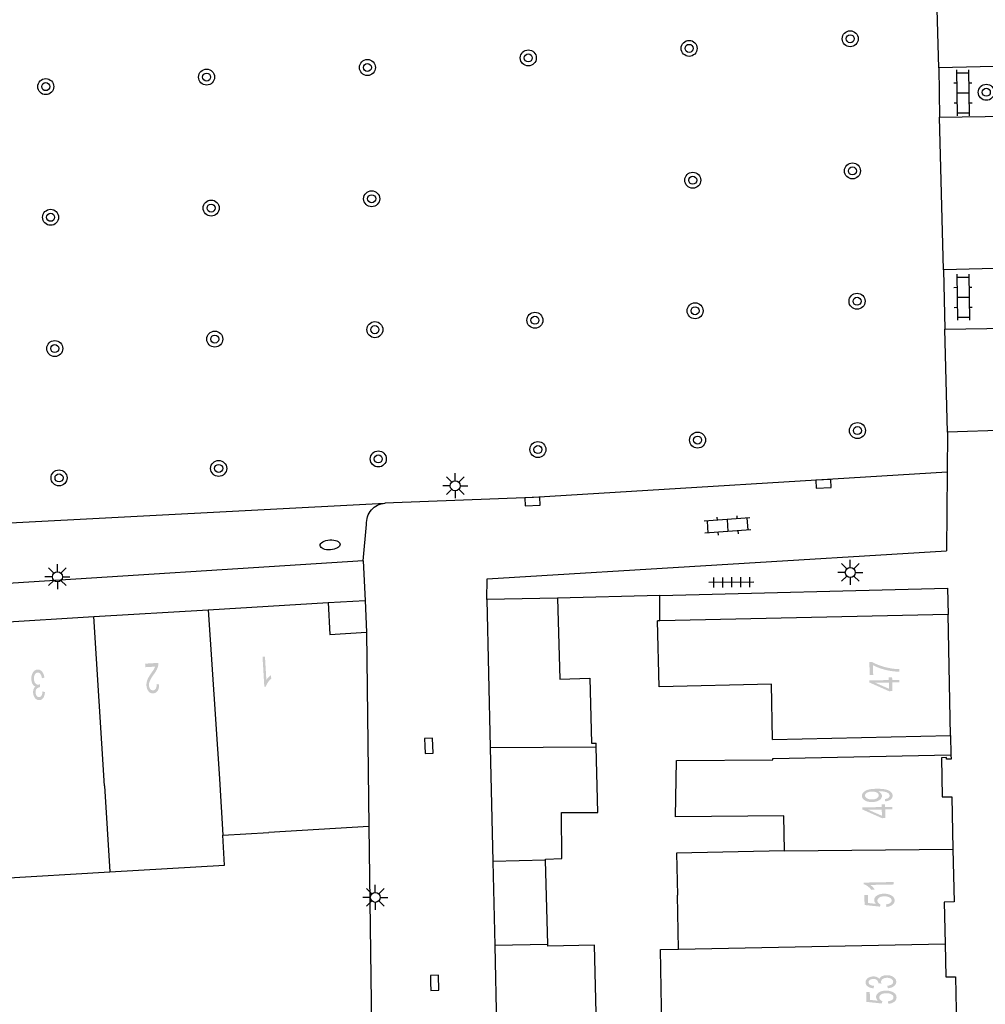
# Model space of a CAD drawing. Header units: metres. Extents: x 134521 to 134907, y 396000 to 396359.
# Tile 28 of 101: x 134668 to 134716, y 396152 to 396201. Entities that reach past the tile are written whole.
import ezdxf

# ---------------------------------------------------------------- set-up
doc = ezdxf.new("R2010")
doc.units = ezdxf.units.M
doc.header["$MEASUREMENT"] = 0

msp = doc.modelspace()

# ---------------------------------------------------------------- hatches: boundary and pattern name
at = {"linetype": 'Continuous', "lineweight": 0}
h = msp.add_hatch(color=251, dxfattribs=at)
edge = h.paths.add_edge_path()
edge.add_line((134673.854, 396169.013), (134673.843, 396169.19))
edge.add_line((134673.843, 396169.19), (134674.503, 396169.23))
edge.add_spline(control_points=[(134674.503, 396169.23), (134674.508, 396169.163), (134674.496, 396169.101), (134674.477, 396168.998), (134674.427, 396168.897), (134674.378, 396168.795), (134674.281, 396168.661), (134674.13, 396168.451), (134674.08, 396168.33), (134674.03, 396168.21), (134674.037, 396168.106), (134674.043, 396167.996), (134674.1, 396167.925), (134674.156, 396167.853), (134674.24, 396167.858), (134674.328, 396167.863), (134674.377, 396167.946), (134674.425, 396168.029), (134674.417, 396168.17)], knot_values=[0, 0, 0, 0.111111, 0.111111, 0.222222, 0.222222, 0.333333, 0.333333, 0.444444, 0.444444, 0.555556, 0.555556, 0.666667, 0.666667, 0.777778, 0.777778, 0.888889, 0.888889, 1, 1, 1], degree=2, periodic=0)
edge.add_line((134674.417, 396168.17), (134674.544, 396168.158))
edge.add_spline(control_points=[(134674.544, 396168.158), (134674.544, 396167.946), (134674.466, 396167.83), (134674.389, 396167.714), (134674.246, 396167.706), (134674.103, 396167.697), (134674.012, 396167.811), (134673.921, 396167.926), (134673.91, 396168.102), (134673.905, 396168.192), (134673.924, 396168.28), (134673.943, 396168.369), (134673.994, 396168.468), (134674.045, 396168.567), (134674.167, 396168.743), (134674.269, 396168.888), (134674.297, 396168.94), (134674.326, 396168.991), (134674.343, 396169.042)], knot_values=[0, 0, 0, 0.111111, 0.111111, 0.222222, 0.222222, 0.333333, 0.333333, 0.444444, 0.444444, 0.555556, 0.555556, 0.666667, 0.666667, 0.777778, 0.777778, 0.888889, 0.888889, 1, 1, 1], degree=2, periodic=0)
edge.add_line((134674.343, 396169.042), (134673.854, 396169.013))
h = msp.add_hatch(color=251, dxfattribs=at)
edge = h.paths.add_edge_path()
edge.add_line((134679.708, 396169.54), (134679.83, 396169.548))
edge.add_line((134679.83, 396169.548), (134679.9, 396168.377))
edge.add_spline(control_points=[(134679.9, 396168.377), (134679.941, 396168.443), (134680.009, 396168.51), (134680.077, 396168.578), (134680.132, 396168.613)], knot_values=[0, 0, 0, 0.5, 0.5, 1, 1, 1], degree=2, periodic=0)
edge.add_line((134680.132, 396168.613), (134680.143, 396168.435))
edge.add_spline(control_points=[(134680.143, 396168.435), (134680.044, 396168.357), (134679.974, 396168.249), (134679.903, 396168.141), (134679.877, 396168.042)], knot_values=[0, 0, 0, 0.5, 0.5, 1, 1, 1], degree=2, periodic=0)
edge.add_line((134679.877, 396168.042), (134679.798, 396168.037))
edge.add_line((134679.798, 396168.037), (134679.708, 396169.54))
h = msp.add_hatch(color=251, dxfattribs=at)
edge = h.paths.add_edge_path()
edge.add_line((134710.218, 396168.625), (134710.041, 396168.621))
edge.add_line((134710.041, 396168.621), (134710.028, 396169.268))
edge.add_line((134710.028, 396169.268), (134710.171, 396169.271))
edge.add_spline(control_points=[(134710.171, 396169.271), (134710.326, 396169.179), (134710.58, 396169.09), (134710.835, 396169.001), (134711.103, 396168.956), (134711.292, 396168.923), (134711.516, 396168.917)], knot_values=[0, 0, 0, 0.333333, 0.333333, 0.666667, 0.666667, 1, 1, 1], degree=2, periodic=0)
edge.add_line((134711.516, 396168.917), (134711.518, 396168.79))
edge.add_spline(control_points=[(134711.518, 396168.79), (134711.341, 396168.789), (134711.09, 396168.828), (134710.838, 396168.867), (134710.604, 396168.946), (134710.37, 396169.024), (134710.208, 396169.114)], knot_values=[0, 0, 0, 0.333333, 0.333333, 0.666667, 0.666667, 1, 1, 1], degree=2, periodic=0)
edge.add_line((134710.208, 396169.114), (134710.218, 396168.625))
h = msp.add_hatch(color=251, dxfattribs=at)
edge = h.paths.add_edge_path()
edge.add_line((134668.809, 396168.492), (134668.688, 396168.461))
edge.add_spline(control_points=[(134668.688, 396168.461), (134668.658, 396168.616), (134668.603, 396168.682), (134668.548, 396168.748), (134668.475, 396168.744), (134668.388, 396168.739), (134668.334, 396168.646), (134668.28, 396168.552), (134668.288, 396168.419), (134668.295, 396168.293), (134668.355, 396168.214), (134668.415, 396168.135), (134668.501, 396168.14), (134668.535, 396168.142), (134668.586, 396168.165)], knot_values=[0, 0, 0, 0.142857, 0.142857, 0.285714, 0.285714, 0.428571, 0.428571, 0.571429, 0.571429, 0.714286, 0.714286, 0.857143, 0.857143, 1, 1, 1], degree=2, periodic=0)
edge.add_line((134668.586, 396168.165), (134668.582, 396168.004))
edge.add_spline(control_points=[(134668.582, 396168.004), (134668.569, 396168.005), (134668.562, 396168.005), (134668.484, 396168), (134668.424, 396167.935), (134668.365, 396167.87), (134668.373, 396167.743), (134668.379, 396167.642), (134668.428, 396167.578), (134668.478, 396167.514), (134668.55, 396167.519), (134668.622, 396167.523), (134668.665, 396167.593), (134668.709, 396167.664), (134668.715, 396167.8)], knot_values=[0, 0, 0, 0.142857, 0.142857, 0.285714, 0.285714, 0.428571, 0.428571, 0.571429, 0.571429, 0.714286, 0.714286, 0.857143, 0.857143, 1, 1, 1], degree=2, periodic=0)
edge.add_line((134668.715, 396167.8), (134668.839, 396167.774))
edge.add_spline(control_points=[(134668.839, 396167.774), (134668.828, 396167.588), (134668.754, 396167.481), (134668.68, 396167.375), (134668.562, 396167.368), (134668.48, 396167.363), (134668.408, 396167.412), (134668.336, 396167.46), (134668.294, 396167.549), (134668.252, 396167.637), (134668.246, 396167.739), (134668.241, 396167.836), (134668.271, 396167.918), (134668.301, 396167.999), (134668.366, 396168.05), (134668.276, 396168.076), (134668.221, 396168.169), (134668.167, 396168.263), (134668.158, 396168.408), (134668.147, 396168.604), (134668.234, 396168.745), (134668.321, 396168.887), (134668.467, 396168.896), (134668.598, 396168.904), (134668.692, 396168.791), (134668.786, 396168.679), (134668.809, 396168.492)], knot_values=[0, 0, 0, 0.076923, 0.076923, 0.153846, 0.153846, 0.230769, 0.230769, 0.307692, 0.307692, 0.384615, 0.384615, 0.461538, 0.461538, 0.538462, 0.538462, 0.615385, 0.615385, 0.692308, 0.692308, 0.769231, 0.769231, 0.846154, 0.846154, 0.923077, 0.923077, 1, 1, 1], degree=2, periodic=0)
h = msp.add_hatch(color=251, dxfattribs=at)
h.paths.add_polyline_path([(134711.009, 396167.815), (134710.029, 396168.251), (134710.027, 396168.352), (134710.998, 396168.371), (134710.996, 396168.506), (134711.165, 396168.51), (134711.167, 396168.375), (134711.526, 396168.382), (134711.529, 396168.259), (134711.17, 396168.252), (134711.179, 396167.818)])
h.paths.add_polyline_path([(134711.007, 396167.936), (134710.324, 396168.235), (134711.001, 396168.249)], flags=16)
h = msp.add_hatch(color=251, dxfattribs=at)
edge = h.paths.add_edge_path()
edge.add_line((134710.82, 396162.307), (134710.802, 396162.425))
edge.add_spline(control_points=[(134710.802, 396162.425), (134710.927, 396162.443), (134710.983, 396162.486), (134711.038, 396162.529), (134711.037, 396162.595), (134711.036, 396162.652), (134710.996, 396162.694), (134710.956, 396162.736), (134710.891, 396162.762), (134710.825, 396162.788), (134710.714, 396162.804), (134710.603, 396162.82), (134710.489, 396162.818), (134710.477, 396162.818), (134710.452, 396162.817), (134710.541, 396162.781), (134710.597, 396162.719), (134710.653, 396162.656), (134710.654, 396162.582), (134710.656, 396162.458), (134710.523, 396162.369), (134710.39, 396162.281), (134710.169, 396162.277), (134709.941, 396162.272), (134709.8, 396162.359), (134709.659, 396162.446), (134709.657, 396162.581), (134709.655, 396162.679), (134709.732, 396162.761), (134709.809, 396162.843), (134709.954, 396162.888), (134710.099, 396162.933), (134710.375, 396162.938), (134710.663, 396162.943), (134710.834, 396162.905), (134711.005, 396162.867), (134711.095, 396162.786), (134711.186, 396162.706), (134711.188, 396162.595), (134711.19, 396162.478), (134711.094, 396162.402), (134710.997, 396162.326), (134710.82, 396162.307)], knot_values=[0, 0, 0, 0.047619, 0.047619, 0.095238, 0.095238, 0.142857, 0.142857, 0.190476, 0.190476, 0.238095, 0.238095, 0.285714, 0.285714, 0.333333, 0.333333, 0.380952, 0.380952, 0.428571, 0.428571, 0.47619, 0.47619, 0.52381, 0.52381, 0.571429, 0.571429, 0.619048, 0.619048, 0.666667, 0.666667, 0.714286, 0.714286, 0.761905, 0.761905, 0.809524, 0.809524, 0.857143, 0.857143, 0.904762, 0.904762, 0.952381, 0.952381, 1, 1, 1], degree=2, periodic=0)
edge = h.paths.add_edge_path(flags=16)
edge.add_spline(control_points=[(134710.15, 396162.797), (134709.991, 396162.794), (134709.899, 396162.736), (134709.807, 396162.679), (134709.809, 396162.599), (134709.81, 396162.517), (134709.912, 396162.459), (134710.013, 396162.4), (134710.173, 396162.403), (134710.316, 396162.406), (134710.404, 396162.465), (134710.493, 396162.524), (134710.491, 396162.609), (134710.49, 396162.694), (134710.399, 396162.747), (134710.308, 396162.8), (134710.15, 396162.797)], knot_values=[0, 0, 0, 0.125, 0.125, 0.25, 0.25, 0.375, 0.375, 0.5, 0.5, 0.625, 0.625, 0.75, 0.75, 0.875, 0.875, 1, 1, 1], degree=2, periodic=0)
h = msp.add_hatch(color=251, dxfattribs=at)
h.paths.add_polyline_path([(134710.656, 396161.469), (134709.675, 396161.906), (134709.674, 396162.007), (134710.645, 396162.025), (134710.643, 396162.16), (134710.812, 396162.163), (134710.814, 396162.028), (134711.173, 396162.035), (134711.176, 396161.912), (134710.817, 396161.906), (134710.825, 396161.472)])
h.paths.add_polyline_path([(134710.653, 396161.59), (134709.97, 396161.89), (134710.647, 396161.902)], flags=16)
h = msp.add_hatch(color=251, dxfattribs=at)
edge = h.paths.add_edge_path()
edge.add_line((134711.245, 396158.279), (134711.247, 396158.156))
edge.add_line((134711.247, 396158.156), (134710.074, 396158.133))
edge.add_spline(control_points=[(134710.074, 396158.133), (134710.139, 396158.09), (134710.204, 396158.019), (134710.268, 396157.949), (134710.301, 396157.892)], knot_values=[0, 0, 0, 0.5, 0.5, 1, 1, 1], degree=2, periodic=0)
edge.add_line((134710.301, 396157.892), (134710.123, 396157.888))
edge.add_spline(control_points=[(134710.123, 396157.888), (134710.049, 396157.99), (134709.944, 396158.065), (134709.839, 396158.14), (134709.741, 396158.17)], knot_values=[0, 0, 0, 0.5, 0.5, 1, 1, 1], degree=2, periodic=0)
edge.add_line((134709.741, 396158.17), (134709.74, 396158.249))
edge.add_line((134709.74, 396158.249), (134711.245, 396158.279))
h = msp.add_hatch(color=251, dxfattribs=at)
edge = h.paths.add_edge_path()
edge.add_line((134710.877, 396157.033), (134710.858, 396157.161))
edge.add_spline(control_points=[(134710.858, 396157.161), (134710.999, 396157.179), (134711.069, 396157.232), (134711.139, 396157.285), (134711.138, 396157.359), (134711.136, 396157.449), (134711.034, 396157.508), (134710.932, 396157.567), (134710.766, 396157.564), (134710.608, 396157.56), (134710.518, 396157.5), (134710.428, 396157.439), (134710.43, 396157.343), (134710.431, 396157.284), (134710.473, 396157.237), (134710.515, 396157.19), (134710.58, 396157.164)], knot_values=[0, 0, 0, 0.125, 0.125, 0.25, 0.25, 0.375, 0.375, 0.5, 0.5, 0.625, 0.625, 0.75, 0.75, 0.875, 0.875, 1, 1, 1], degree=2, periodic=0)
edge.add_line((134710.58, 396157.164), (134710.56, 396157.049))
edge.add_line((134710.56, 396157.049), (134709.787, 396157.13))
edge.add_line((134709.787, 396157.13), (134709.777, 396157.627))
edge.add_line((134709.777, 396157.627), (134709.953, 396157.63))
edge.add_line((134709.953, 396157.63), (134709.961, 396157.232))
edge.add_line((134709.961, 396157.232), (134710.365, 396157.186))
edge.add_spline(control_points=[(134710.365, 396157.186), (134710.269, 396157.274), (134710.267, 396157.373), (134710.265, 396157.504), (134710.399, 396157.597), (134710.533, 396157.689), (134710.747, 396157.694), (134710.951, 396157.698), (134711.101, 396157.622), (134711.285, 396157.529), (134711.289, 396157.363), (134711.291, 396157.226), (134711.178, 396157.138), (134711.066, 396157.049), (134710.877, 396157.033)], knot_values=[0, 0, 0, 0.142857, 0.142857, 0.285714, 0.285714, 0.428571, 0.428571, 0.571429, 0.571429, 0.714286, 0.714286, 0.857143, 0.857143, 1, 1, 1], degree=2, periodic=0)
h = msp.add_hatch(color=251, dxfattribs=at)
edge = h.paths.add_edge_path()
edge.add_line((134710.951, 396152.969), (134710.925, 396153.091))
edge.add_spline(control_points=[(134710.925, 396153.091), (134711.081, 396153.115), (134711.15, 396153.167), (134711.218, 396153.219), (134711.216, 396153.292), (134711.215, 396153.379), (134711.124, 396153.437), (134711.032, 396153.495), (134710.899, 396153.492), (134710.773, 396153.49), (134710.691, 396153.433), (134710.61, 396153.376), (134710.612, 396153.291), (134710.612, 396153.256), (134710.634, 396153.205)], knot_values=[0, 0, 0, 0.142857, 0.142857, 0.285714, 0.285714, 0.428571, 0.428571, 0.571429, 0.571429, 0.714286, 0.714286, 0.857143, 0.857143, 1, 1, 1], degree=2, periodic=0)
edge.add_line((134710.634, 396153.205), (134710.472, 396153.215))
edge.add_spline(control_points=[(134710.472, 396153.215), (134710.474, 396153.228), (134710.474, 396153.235), (134710.472, 396153.314), (134710.41, 396153.375), (134710.347, 396153.437), (134710.22, 396153.434), (134710.118, 396153.432), (134710.053, 396153.385), (134709.987, 396153.339), (134709.989, 396153.266), (134709.99, 396153.195), (134710.059, 396153.148), (134710.127, 396153.102), (134710.263, 396153.091)], knot_values=[0, 0, 0, 0.142857, 0.142857, 0.285714, 0.285714, 0.428571, 0.428571, 0.571429, 0.571429, 0.714286, 0.714286, 0.857143, 0.857143, 1, 1, 1], degree=2, periodic=0)
edge.add_line((134710.263, 396153.091), (134710.232, 396152.967))
edge.add_spline(control_points=[(134710.232, 396152.967), (134710.047, 396152.986), (134709.943, 396153.064), (134709.84, 396153.142), (134709.838, 396153.261), (134709.836, 396153.343), (134709.888, 396153.413), (134709.939, 396153.483), (134710.029, 396153.521), (134710.119, 396153.559), (134710.221, 396153.561), (134710.318, 396153.563), (134710.399, 396153.529), (134710.479, 396153.496), (134710.527, 396153.429), (134710.556, 396153.518), (134710.652, 396153.569), (134710.748, 396153.62), (134710.893, 396153.622), (134711.089, 396153.626), (134711.227, 396153.533), (134711.366, 396153.44), (134711.368, 396153.295), (134711.371, 396153.163), (134711.255, 396153.074), (134711.139, 396152.985), (134710.951, 396152.969)], knot_values=[0, 0, 0, 0.076923, 0.076923, 0.153846, 0.153846, 0.230769, 0.230769, 0.307692, 0.307692, 0.384615, 0.384615, 0.461538, 0.461538, 0.538462, 0.538462, 0.615385, 0.615385, 0.692308, 0.692308, 0.769231, 0.769231, 0.846154, 0.846154, 0.923077, 0.923077, 1, 1, 1], degree=2, periodic=0)
h = msp.add_hatch(color=251, dxfattribs=at)
edge = h.paths.add_edge_path()
edge.add_line((134710.971, 396152.192), (134710.952, 396152.32))
edge.add_spline(control_points=[(134710.952, 396152.32), (134711.093, 396152.337), (134711.163, 396152.39), (134711.234, 396152.444), (134711.232, 396152.518), (134711.231, 396152.607), (134711.129, 396152.666), (134711.027, 396152.725), (134710.861, 396152.722), (134710.703, 396152.719), (134710.613, 396152.659), (134710.523, 396152.598), (134710.525, 396152.502), (134710.526, 396152.443), (134710.567, 396152.396), (134710.609, 396152.349), (134710.674, 396152.323)], knot_values=[0, 0, 0, 0.125, 0.125, 0.25, 0.25, 0.375, 0.375, 0.5, 0.5, 0.625, 0.625, 0.75, 0.75, 0.875, 0.875, 1, 1, 1], degree=2, periodic=0)
edge.add_line((134710.674, 396152.323), (134710.654, 396152.208))
edge.add_line((134710.654, 396152.208), (134709.881, 396152.29))
edge.add_line((134709.881, 396152.29), (134709.872, 396152.787))
edge.add_line((134709.872, 396152.787), (134710.048, 396152.79))
edge.add_line((134710.048, 396152.79), (134710.056, 396152.391))
edge.add_line((134710.056, 396152.391), (134710.459, 396152.345))
edge.add_spline(control_points=[(134710.459, 396152.345), (134710.364, 396152.433), (134710.362, 396152.532), (134710.359, 396152.663), (134710.494, 396152.756), (134710.628, 396152.848), (134710.842, 396152.852), (134711.046, 396152.856), (134711.196, 396152.78), (134711.38, 396152.687), (134711.383, 396152.521), (134711.386, 396152.384), (134711.273, 396152.296), (134711.16, 396152.207), (134710.971, 396152.192)], knot_values=[0, 0, 0, 0.142857, 0.142857, 0.285714, 0.285714, 0.428571, 0.428571, 0.571429, 0.571429, 0.714286, 0.714286, 0.857143, 0.857143, 1, 1, 1], degree=2, periodic=0)

# ---------------------------------------------------------------- linework, layer by layer
at = {"color": 251}
for p, q in [((134713.502, 396198.965), (134713.35, 396204.089)), ((134718.384, 396199.087), (134713.502, 396198.965)), ((134713.502, 396198.965), (134713.527, 396196.498)), ((134714.385, 396198.86), (134714.419, 396196.561)), ((134714.387, 396198.71), (134714.987, 396198.719)), ((134714.985, 396198.869), (134715.019, 396196.57)), ((134714.245, 396198.208), (134714.395, 396198.21)), ((134714.994, 396198.219), (134715.144, 396198.222)), ((134714.402, 396197.711), (134715.002, 396197.719)), ((134714.26, 396197.208), (134714.41, 396197.211)), ((134715.009, 396197.22), (134715.159, 396197.222)), ((134713.527, 396196.498), (134718.44, 396196.562)), ((134713.736, 396188.87), (134713.527, 396196.498)), ((134714.417, 396196.711), (134715.017, 396196.72)), ((134718.606, 396188.989), (134713.736, 396188.87)), ((134713.736, 396188.87), (134713.802, 396185.899)), ((134714.39, 396188.648), (134714.424, 396186.349)), ((134714.392, 396188.498), (134714.992, 396188.507)), ((134714.99, 396188.657), (134715.024, 396186.358)), ((134714.25, 396187.996), (134714.4, 396187.998)), ((134714.999, 396188.007), (134715.149, 396188.01)), ((134714.407, 396187.499), (134715.007, 396187.507)), ((134714.265, 396186.996), (134714.415, 396186.999)), ((134715.014, 396187.008), (134715.164, 396187.01)), ((134714.422, 396186.499), (134715.022, 396186.508)), ((134713.802, 396185.899), (134718.706, 396185.993)), ((134713.935, 396180.762), (134713.802, 396185.899)), ((134713.935, 396180.762), (134713.918, 396178.755)), ((134719.289, 396180.941), (134713.935, 396180.762)), ((134689.338, 396178.332), (134689.338, 396178.707)), ((134713.918, 396178.755), (134693.25, 396177.49)), ((134713.918, 396178.755), (134713.885, 396174.835)), ((134689.088, 396178.082), (134688.713, 396178.082)), ((134689.161, 396178.259), (134688.896, 396178.524)), ((134689.515, 396178.259), (134689.78, 396178.524)), ((134689.588, 396178.082), (134689.963, 396178.082)), ((134689.161, 396177.905), (134688.896, 396177.64)), ((134689.338, 396177.832), (134689.338, 396177.457)), ((134689.78, 396177.64), (134689.515, 396177.905)), ((134666.12, 396176.18), (134685.827, 396177.209)), ((134693.25, 396177.49), (134685.827, 396177.209)), ((134703.401, 396176.58), (134703.412, 396176.431)), ((134684.74, 396174.33), (134684.909, 396176.15)), ((134704.06, 396176.481), (134701.767, 396176.304)), ((134701.917, 396176.315), (134701.963, 396175.717)), ((134702.404, 396176.503), (134702.415, 396176.354)), ((134702.914, 396176.392), (134702.96, 396175.794)), ((134703.911, 396176.469), (134703.957, 396175.871)), ((134704.107, 396175.882), (134701.814, 396175.705)), ((134702.462, 396175.755), (134702.473, 396175.606)), ((134703.459, 396175.832), (134703.47, 396175.683)), ((134690.937, 396173.428), (134713.885, 396174.835)), ((134684.74, 396174.33), (134665.71, 396173.11)), ((134669.462, 396173.781), (134669.462, 396174.156)), ((134684.74, 396174.33), (134684.829, 396172.349)), ((134708.898, 396173.924), (134708.633, 396174.189)), ((134709.075, 396173.997), (134709.075, 396174.372)), ((134709.252, 396173.924), (134709.517, 396174.189)), ((134669.285, 396173.708), (134669.02, 396173.973)), ((134669.639, 396173.708), (134669.904, 396173.973)), ((134708.825, 396173.747), (134708.45, 396173.747)), ((134709.325, 396173.747), (134709.7, 396173.747)), ((134669.212, 396173.531), (134668.837, 396173.531)), ((134669.285, 396173.354), (134669.02, 396173.089)), ((134669.462, 396173.281), (134669.462, 396172.906)), ((134669.904, 396173.089), (134669.639, 396173.354)), ((134669.712, 396173.531), (134670.087, 396173.531)), ((134690.917, 396172.396), (134690.937, 396173.428)), ((134704.261, 396173.263), (134702.011, 396173.247)), ((134702.234, 396173.499), (134702.238, 396172.999)), ((134702.684, 396173.502), (134702.688, 396173.002)), ((134703.134, 396173.505), (134703.138, 396173.005)), ((134703.584, 396173.508), (134703.588, 396173.008)), ((134704.034, 396173.511), (134704.038, 396173.011)), ((134708.898, 396173.57), (134708.633, 396173.305)), ((134709.075, 396173.497), (134709.075, 396173.122)), ((134709.517, 396173.305), (134709.252, 396173.57)), ((134699.55, 396172.602), (134713.931, 396172.97)), ((134713.931, 396172.97), (134713.96, 396171.65)), ((134676.987, 396171.883), (134682.98, 396172.24)), ((134682.98, 396172.24), (134684.829, 396172.349)), ((134682.98, 396172.24), (134683.07, 396170.65)), ((134684.829, 396172.349), (134684.9, 396170.76)), ((134694.451, 396172.461), (134690.917, 396172.396)), ((134690.917, 396172.396), (134691.086, 396164.993)), ((134699.55, 396172.602), (134694.451, 396172.461)), ((134694.451, 396172.461), (134694.558, 396168.421)), ((134699.56, 396171.333), (134699.55, 396172.602)), ((134671.286, 396171.543), (134676.987, 396171.883)), ((134676.987, 396171.883), (134677.559, 396163.437)), ((134713.96, 396171.65), (134699.56, 396171.333)), ((134714.082, 396165.601), (134713.96, 396171.65)), ((134665.51, 396171.199), (134671.286, 396171.543)), ((134671.82, 396163.092), (134671.286, 396171.543)), ((134699.56, 396171.333), (134699.44, 396171.33)), ((134699.519, 396168.037), (134699.44, 396171.33)), ((134683.07, 396170.65), (134684.9, 396170.76)), ((134684.9, 396170.76), (134685.02, 396161.06)), ((134694.558, 396168.421), (134696.058, 396168.461)), ((134696.058, 396168.461), (134696.144, 396165.212)), ((134705.129, 396168.161), (134699.519, 396168.037)), ((134705.19, 396165.406), (134705.129, 396168.161)), ((134705.19, 396165.406), (134714.082, 396165.601)), ((134714.082, 396165.601), (134714.101, 396164.634)), ((134691.086, 396164.993), (134696.379, 396165.028)), ((134691.086, 396164.993), (134691.217, 396159.296)), ((134696.144, 396165.212), (134696.374, 396165.219)), ((134696.379, 396165.028), (134696.374, 396165.219)), ((134696.466, 396161.757), (134696.379, 396165.028)), ((134700.339, 396161.537), (134700.389, 396164.359)), ((134700.389, 396164.359), (134705.212, 396164.389)), ((134705.211, 396164.455), (134714.101, 396164.634)), ((134705.212, 396164.389), (134705.211, 396164.455)), ((134713.881, 396164.495), (134713.625, 396164.49)), ((134713.625, 396164.49), (134713.663, 396162.529)), ((134713.883, 396164.411), (134713.881, 396164.495)), ((134714.106, 396164.415), (134713.883, 396164.411)), ((134714.101, 396164.634), (134714.106, 396164.415)), ((134677.559, 396163.437), (134677.727, 396160.623)), ((134671.82, 396163.092), (134672.077, 396158.785)), ((134713.663, 396162.529), (134714.144, 396162.54)), ((134714.144, 396162.54), (134714.205, 396159.928)), ((134694.645, 396161.75), (134696.466, 396161.757)), ((134694.654, 396159.448), (134694.645, 396161.75)), ((134705.758, 396161.583), (134700.339, 396161.537)), ((134705.793, 396159.833), (134705.758, 396161.583)), ((134685.02, 396161.06), (134680.03, 396160.76)), ((134685.02, 396161.06), (134685.2, 396147.07)), ((134677.727, 396160.623), (134680.03, 396160.76)), ((134677.816, 396159.128), (134677.727, 396160.623)), ((134705.793, 396159.833), (134700.393, 396159.728)), ((134705.793, 396159.833), (134714.205, 396159.928)), ((134714.205, 396159.928), (134714.266, 396157.282)), ((134693.851, 396159.366), (134691.217, 396159.296)), ((134693.849, 396159.427), (134694.654, 396159.448)), ((134693.851, 396159.366), (134693.849, 396159.427)), ((134693.962, 396155.153), (134693.851, 396159.366)), ((134700.393, 396159.728), (134700.434, 396157.628)), ((134672.077, 396158.785), (134677.816, 396159.128)), ((134691.217, 396159.296), (134691.312, 396155.102)), ((134666.328, 396158.443), (134672.077, 396158.785)), ((134685.167, 396157.688), (134684.902, 396157.953)), ((134685.344, 396157.761), (134685.344, 396158.136)), ((134685.521, 396157.688), (134685.786, 396157.953)), ((134685.094, 396157.511), (134684.719, 396157.511)), ((134685.594, 396157.511), (134685.969, 396157.511)), ((134700.488, 396154.928), (134700.434, 396157.628)), ((134685.167, 396157.334), (134684.902, 396157.069)), ((134685.344, 396157.261), (134685.344, 396156.886)), ((134685.786, 396157.069), (134685.521, 396157.334)), ((134714.266, 396157.282), (134713.766, 396157.27)), ((134713.766, 396157.27), (134713.807, 396155.187)), ((134693.962, 396155.153), (134691.312, 396155.102)), ((134691.312, 396155.102), (134691.419, 396150.443)), ((134693.964, 396155.067), (134693.962, 396155.153)), ((134696.288, 396155.128), (134693.964, 396155.067)), ((134696.408, 396150.58), (134696.288, 396155.128)), ((134699.588, 396154.911), (134700.488, 396154.928)), ((134699.676, 396150.411), (134699.588, 396154.911)), ((134700.488, 396154.928), (134713.807, 396155.187)), ((134713.807, 396155.187), (134713.839, 396153.537)), ((134713.839, 396153.537), (134714.325, 396153.547)), ((134714.325, 396153.547), (134714.383, 396150.651))]:
    msp.add_line(p, q, dxfattribs=at)
at = {"color": 251, "flags": 128}
for points in [[(134707.727, 396178.377), (134707.353, 396178.354), (134707.377, 396177.955), (134708.126, 396178.001), (134708.101, 396178.4), (134707.727, 396178.377)], [(134693.188, 396177.492), (134692.813, 396177.475), (134692.832, 396177.075), (134693.581, 396177.11), (134693.563, 396177.509), (134693.188, 396177.492)], [(134687.816, 396165.081), (134687.826, 396164.706), (134688.226, 396164.717), (134688.206, 396165.467), (134687.806, 396165.456), (134687.816, 396165.081)], [(134688.108, 396153.237), (134688.118, 396152.862), (134688.518, 396152.873), (134688.498, 396153.623), (134688.098, 396153.612), (134688.108, 396153.237)]]:
    msp.add_lwpolyline(points, dxfattribs=at)
at = {"color": 251}
for centre, radius in [((134709.068, 396200.418), 0.4), ((134701.023, 396199.939), 0.4), ((134709.068, 396200.418), 0.2), ((134692.987, 396199.461), 0.4), ((134701.023, 396199.939), 0.2), ((134684.949, 396198.982), 0.4), ((134692.987, 396199.461), 0.2), ((134676.915, 396198.504), 0.4), ((134676.915, 396198.504), 0.2), ((134684.949, 396198.982), 0.2), ((134668.879, 396198.025), 0.4), ((134668.879, 396198.025), 0.2), ((134715.87, 396197.743), 0.4), ((134715.87, 396197.743), 0.2), ((134709.183, 396193.814), 0.4), ((134709.183, 396193.814), 0.2), ((134701.203, 396193.35), 0.4), ((134701.203, 396193.35), 0.2), ((134685.161, 396192.423), 0.4), ((134677.142, 396191.959), 0.4), ((134685.161, 396192.423), 0.2), ((134669.12, 396191.495), 0.4), ((134677.142, 396191.959), 0.2), ((134669.12, 396191.495), 0.2), ((134709.411, 396187.3), 0.4), ((134709.411, 396187.3), 0.2), ((134701.318, 396186.823), 0.4), ((134701.318, 396186.823), 0.2), ((134693.319, 396186.35), 0.4), ((134693.319, 396186.35), 0.2), ((134685.322, 396185.881), 0.4), ((134685.322, 396185.881), 0.2), ((134677.324, 396185.409), 0.4), ((134677.324, 396185.409), 0.2), ((134669.327, 396184.938), 0.4), ((134669.327, 396184.938), 0.2), ((134709.432, 396180.838), 0.4), ((134709.432, 396180.838), 0.2), ((134701.445, 396180.365), 0.4), ((134701.445, 396180.365), 0.2), ((134693.468, 396179.892), 0.4), ((134693.468, 396179.892), 0.2), ((134685.493, 396179.42), 0.4), ((134685.493, 396179.42), 0.2), ((134677.517, 396178.947), 0.4), ((134677.517, 396178.947), 0.2), ((134669.541, 396178.475), 0.4), ((134669.541, 396178.475), 0.2), ((134689.338, 396178.082), 0.25), ((134669.462, 396173.531), 0.25), ((134709.075, 396173.747), 0.25), ((134685.344, 396157.511), 0.25)]:
    msp.add_circle(centre, radius, dxfattribs=at)
at = {"color": 251, "extrusion": (0, 0, -1)}
msp.add_arc((-134685.897, 396176.221), 0.99, 355.8775, 85.9636, dxfattribs=at)
at = {"color": 251}
msp.add_ellipse((134683.085, 396175.124), major_axis=(-0.499, -0.032), ratio=0.493984, dxfattribs=at)

doc.saveas('drawing.dxf')
